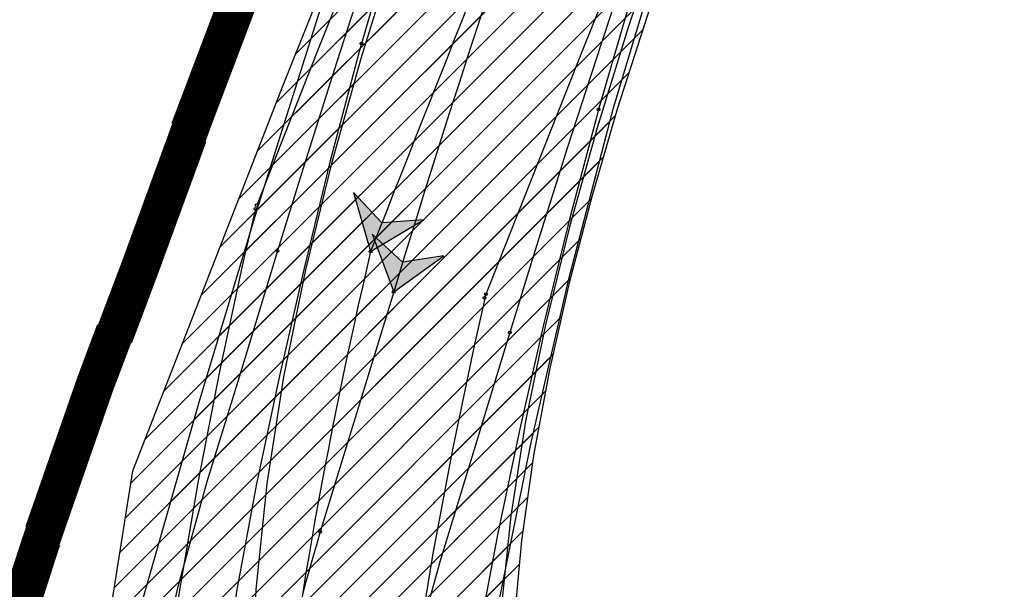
# Model space of a CAD drawing. Header units: metres. Extents: x 147454 to 148962, y 409264 to 410698.
# Tile 23 of 36: x 147485.89 to 147495.08, y 410644.65 to 410649.96. Entities that reach past the tile are written whole.
import ezdxf

# ---------------------------------------------------------------- set-up
doc = ezdxf.new("R2010")
doc.units = ezdxf.units.M
doc.linetypes.add('VH-BUSHALTEBAND', pattern=[4, 2, -2])
doc.linetypes.add('VH-TROTTOIRBAND_180-200', pattern=[20, 10, -2, 2, -2, 2, -2])
doc.layers.get('0').update_dxf_attribs({"color": 151})
doc.layers.get('Defpoints').update_dxf_attribs({"color": 171})
doc.layers.add('B-WE-VH-VERHARDING_TEGEL-A-500', color=252, linetype='Continuous', lineweight=18)
doc.layers.add('T-WE-VH-KANTOPSLUITING_BUSHALTEBAND-G', color=30, linetype='VH-BUSHALTEBAND', lineweight=25)
for name, color, linetype in [('RIJCURVES', 7, 'Continuous'), ('T-WE-VH-KANTOPSLUITING_TROTTOIRBAND_180 200-G', 210, 'VH-TROTTOIRBAND_180-200'), ('T-WE-VH-KANTVERHARDING-G', 210, 'Continuous'), ('T-WE-VH-VERHARDING-O', 252, 'Continuous')]:
    doc.layers.add(name, color=color, linetype=linetype)
doc.layers.add('T-WE-VH-FASE-1B', color=7, linetype='Continuous', true_color=0x007f00)
pattern_1 = [(45, (0, 0), (-0.1368591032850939, 0.1368591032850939), [])]

# ---------------------------------------------------------------- blocks, each defined once
blk = doc.blocks.new('*U10')
at = {"color": 2, "linetype": 'Continuous', "ltscale": 1.524}
blk.add_circle((0, 0), 0.0127, dxfattribs=at)
blk = doc.blocks.new('*U12')
at = {"color": 2, "linetype": 'Continuous', "ltscale": 1.524}
blk.add_circle((0, 0), 0.0127, dxfattribs=at)
blk = doc.blocks.new('*U17')
at = {"color": 2, "linetype": 'Continuous', "ltscale": 1.524}
blk.add_circle((0, 0), 0.0127, dxfattribs=at)
blk = doc.blocks.new('*U19')
at = {"color": 2, "linetype": 'Continuous', "ltscale": 1.524}
blk.add_circle((0, 0), 0.0127, dxfattribs=at)
blk = doc.blocks.new('*U22')
at = {"color": 3, "linetype": 'Continuous', "ltscale": 1.524}
blk.add_circle((0, 0), 0.0127, dxfattribs=at)
blk = doc.blocks.new('*U24')
at = {"color": 3, "linetype": 'Continuous', "ltscale": 1.524}
blk.add_circle((0, 0), 0.0127, dxfattribs=at)
blk = doc.blocks.new('*U29')
at = {"color": 3, "linetype": 'Continuous', "ltscale": 1.524}
blk.add_circle((0, 0), 0.0127, dxfattribs=at)
blk = doc.blocks.new('*U31')
at = {"color": 3, "linetype": 'Continuous', "ltscale": 1.524}
blk.add_circle((0, 0), 0.0127, dxfattribs=at)
blk = doc.blocks.new('*U65')
at = {"color": 4, "linetype": 'Continuous', "ltscale": 1.524, "flags": 128}
for points in [[(147496.5814109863, 410662.241538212), (147495.1608108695, 410658.9359694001), (147493.0984251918, 410654.002131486), (147492.4639210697, 410652.3582245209), (147491.9245652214, 410650.7830285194), (147491.4280813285, 410649.1300281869), (147491.0090924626, 410647.5240356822), (147490.6610398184, 410646.0153483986), (147490.3427276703, 410644.4453430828), (147490.2232472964, 410643.6604558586), (147490.1586707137, 410642.8840169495), (147490.1558628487, 410642.5045203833), (147490.174560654, 410642.1350098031), (147490.2691010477, 410641.4360032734), (147490.4248718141, 410640.8031176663), (147490.6225492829, 410640.2447628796), (147490.8560202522, 410639.7386537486), (147491.1329236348, 410639.2572582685)], [(147486.1666110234, 410638.6118766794), (147486.3110594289, 410640.759822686), (147486.3969363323, 410641.7637152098), (147486.6185131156, 410643.6675017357), (147486.9503429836, 410645.7508079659), (147488.3511950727, 410649.345927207), (147490.3758403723, 410654.4026613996), (147491.7856056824, 410657.7595176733), (147497.1871006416, 410669.9247695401)]]:
    blk.add_lwpolyline(points, dxfattribs=at)
blk = doc.blocks.new('*U73')
at = {"color": 6, "linetype": 'Continuous', "ltscale": 1.524}
blk.add_circle((0, 0), 0.0127, dxfattribs=at)
blk = doc.blocks.new('*U74')
blk.add_hatch(color=4).paths.add_polyline_path([(0, 0), (0.4914128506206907, 0.2961460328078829), (0.1047908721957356, 0.2670508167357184), (-0.1588680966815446, 0.551316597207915)])
at = {"color": 4, "linetype": 'Continuous', "ltscale": 1.524, "flags": 128}
blk.add_lwpolyline([(0, 0), (0.4914128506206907, 0.2961460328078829), (0.1047908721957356, 0.2670508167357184), (-0.1588680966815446, 0.551316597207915)], close=True, dxfattribs=at)
blk = doc.blocks.new('*U75')
at = {"color": 6, "linetype": 'Continuous', "ltscale": 1.524}
blk.add_circle((0, 0), 0.0127, dxfattribs=at)
blk = doc.blocks.new('*U8')
at = {"transparency": 33554585}
h = blk.add_hatch(dxfattribs=at)
h.set_pattern_fill('LINE', color=3, scale=0.06096, angle=45, style=0)
h.set_pattern_definition(pattern_1)
h.paths.add_polyline_path([(147499.4894944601, 410668.8264471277), (147496.5814109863, 410662.241538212), (147495.1608108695, 410658.9359694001), (147493.0984251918, 410654.002131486), (147492.4639210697, 410652.3582245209), (147491.9245652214, 410650.7830285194), (147491.4280813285, 410649.1300281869), (147491.0090924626, 410647.5240356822), (147490.6610398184, 410646.0153483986), (147490.3427276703, 410644.4453430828), (147490.2232472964, 410643.6604558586), (147490.1586707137, 410642.8840169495), (147490.1558628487, 410642.5045203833), (147490.174560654, 410642.1350098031), (147490.2691010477, 410641.4360032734), (147490.4248718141, 410640.8031176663), (147490.6225492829, 410640.2447628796), (147490.8560202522, 410639.7386537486), (147491.1329236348, 410639.2572582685), (147491.4526968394, 410638.8019039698), (147491.8117633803, 410638.3780449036), (147492.2079012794, 410637.9885249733), (147492.6371212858, 410637.6375984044), (147493.0935528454, 410637.3292786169), (147493.5578264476, 410637.0730144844), (147494.0589922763, 410636.8524109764), (147494.5770718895, 410636.6789027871), (147495.1051365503, 410636.5542100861), (147495.6441904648, 410636.4779073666), (147496.1869807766, 410636.4512523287), (147496.7289985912, 410636.4744137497), (147497.2657348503, 410636.547001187), (147497.7927480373, 410636.6682162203), (147498.3056843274, 410636.8369117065), (147498.800275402, 410637.0516324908), (147499.277451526, 410637.3134647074), (147499.7229324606, 410637.6143154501), (147500.1384627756, 410637.9541287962), (147500.5015161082, 410638.3095868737), (147500.8487973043, 410638.7161320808), (147501.1587406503, 410639.1547249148), (147501.4358937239, 410639.6371905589), (147501.8944898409, 410640.6012479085), (147502.1468418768, 410641.2062985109), (147502.3681689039, 410641.7965814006), (147502.5754694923, 410642.4171849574), (147502.7587597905, 410643.042420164), (147502.9213257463, 410643.6843988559), (147503.0617424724, 410644.3433878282), (147503.1787553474, 410645.0195571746), (147503.2721645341, 410645.725099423), (147503.342403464, 410646.5125134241), (147503.378102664, 410647.2638886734), (147503.3866363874, 410648.0672153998), (147503.3578006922, 410648.8815796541), (147502.9262857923, 410652.3067258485), (147502.7372511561, 410654.0890467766), (147502.7187536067, 410654.4966543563), (147502.7194051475, 410654.9685935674), (147502.7422828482, 410655.4431574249), (147502.9047807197, 410656.7536601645), (147502.6264976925, 410661.4421732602), (147502.6374052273, 410661.953971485), (147502.6796415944, 410662.4469759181), (147502.7505763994, 410662.9189136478), (147502.8491190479, 410663.3786763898), (147502.9759419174, 410663.8294806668), (147503.1304932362, 410664.2705162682), (147503.3124199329, 410664.7007392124), (147503.5212416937, 410665.1185849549), (147503.7559130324, 410665.5215713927), (147504.0154715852, 410665.9083285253), (147504.2989944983, 410666.2776525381), (147504.6056486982, 410666.6283903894), (147504.9353649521, 410666.9599552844), (147507.7744675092, 410669.4205150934), (147510.4920164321, 410671.8336222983), (147513.0816973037, 410674.2382104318), (147515.6880007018, 410676.7576512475), (147516.9770344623, 410678.0339235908), (147519.3533441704, 410680.7268292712), (147521.7086286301, 410683.3559188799), (147524.1472912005, 410686.0192231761), (147526.6150106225, 410688.6554780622), (147529.1115535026, 410691.2644377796), (147531.6364773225, 410693.8456691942), (147534.1154873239, 410696.3256499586), (147535.9113760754, 410698.0896138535), (147537.7462760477, 410696.3188394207), (147530.3593827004, 410688.663681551), (147527.8911149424, 410686.0684078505), (147525.451493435, 410683.446165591), (147523.0409223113, 410680.7973984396), (147520.7121399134, 410678.18201775), (147518.376451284, 410675.5010661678), (147516.0626467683, 410672.7860252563), (147512.7171342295, 410668.7516004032), (147511.6810338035, 410667.4569370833), (147510.6492457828, 410666.106732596), (147509.6788460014, 410664.7589275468), (147508.7885911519, 410663.4257960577), (147507.9613837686, 410662.0604908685), (147507.5738725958, 410661.3583196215), (147507.2075674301, 410660.6411591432), (147506.8697637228, 410659.9152574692), (147506.5669232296, 410659.1867294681), (147506.301710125, 410658.4524777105), (147506.0751340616, 410657.6970591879), (147506.0767146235, 410657.5932943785), (147506.7633304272, 410655.8492668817), (147507.0630952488, 410655.0334900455), (147507.3217516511, 410654.2375980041), (147507.533435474, 410653.4969437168), (147507.7217056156, 410652.740068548), (147507.8919462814, 410651.933544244), (147508.0336684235, 410651.1134819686), (147508.1463635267, 410650.2761092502), (147508.2289834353, 410649.4149984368), (147508.2796593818, 410648.5151812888), (147508.3030170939, 410647.3580041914), (147508.6381174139, 410646.4696948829), (147508.7933040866, 410645.9759542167), (147508.9309460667, 410645.4677628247), (147509.1374923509, 410644.4769801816), (147509.2638488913, 410643.5036483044), (147509.3170801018, 410642.4862860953), (147509.3126264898, 410641.9555140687), (147509.2884249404, 410641.4459531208), (147509.2407547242, 410640.9015239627), (147509.1703479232, 410640.3600147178), (147509.0769384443, 410639.8205885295), (147508.8467648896, 410638.8409492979), (147508.5884641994, 410638.0143821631), (147508.2745642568, 410637.2033805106), (147507.9341227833, 410636.4683426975), (147507.5145118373, 410635.6974278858), (147506.9903133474, 410634.8785628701), (147506.6501132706, 410634.4109646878), (147506.2785659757, 410633.9457639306), (147505.8861093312, 410633.4980915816), (147505.4737852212, 410633.0686874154), (147505.0535090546, 410632.6691632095), (147504.6386490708, 410632.3074930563), (147504.1727289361, 410631.9360787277), (147503.690401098, 410631.5863790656), (147503.1926082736, 410631.2592514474), (147502.6806661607, 410630.9551266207), (147502.2244861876, 410630.7100019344), (147501.6900309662, 410630.4517416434), (147501.1443968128, 410630.2178750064), (147500.588582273, 410630.0092082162), (147500.0238029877, 410629.8260498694), (147499.4512455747, 410629.6687432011), (147498.8720484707, 410629.5378618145), (147498.2875049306, 410629.4333015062), (147497.69875622, 410629.355769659), (147497.1070985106, 410629.3050021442), (147496.5137456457, 410629.2813314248), (147495.9199495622, 410629.2847967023), (147495.3269476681, 410629.3151878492), (147494.7360131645, 410629.3728608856), (147494.1483453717, 410629.4572192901), (147493.5652255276, 410629.5684433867), (147492.987850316, 410629.7061029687), (147492.3750494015, 410629.8832359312), (147491.8113987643, 410630.0755527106), (147491.257436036, 410630.2935028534), (147490.7142113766, 410630.5363047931), (147490.1830362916, 410630.8037888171), (147489.6997246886, 410631.0743544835), (147489.1942387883, 410631.3877932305), (147488.7038279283, 410631.7236972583), (147488.2296411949, 410632.0815232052), (147487.7726727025, 410632.4604763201), (147487.3795360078, 410632.8162822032), (147486.9737683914, 410633.2480528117), (147486.6243503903, 410633.7293285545), (147486.3394538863, 410634.2569672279), (147486.2240465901, 410634.5371624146), (147486.1281916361, 410634.8275941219), (147486.05332404, 410635.1278748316), (147486.0010825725, 410635.4400960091), (147485.974152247, 410635.7665271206), (147485.9762217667, 410636.1063759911), (147486.1666110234, 410638.6118766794), (147486.3110594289, 410640.759822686), (147486.3969363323, 410641.7637152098), (147486.6185131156, 410643.6675017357), (147486.9503429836, 410645.7508079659), (147488.3511950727, 410649.345927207), (147490.3758403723, 410654.4026613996), (147491.7856056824, 410657.7595176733), (147497.1871006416, 410669.9247695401), (147499.4894944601, 410668.8264471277), (147499.4894944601, 410668.8264471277)], flags=16)
h.paths.add_polyline_path([(147536.8288260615, 410697.2042266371), (147536.6958754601, 410697.3295807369), (147536.6830159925, 410697.3410277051), (147536.5946797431, 410697.4165772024), (147536.5025106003, 410697.4873999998), (147536.4067611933, 410697.5533019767), (147536.3834593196, 410697.5682508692), (147536.3359437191, 410697.5942426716), (147536.287024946, 410697.6174861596), (147536.2368618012, 410697.6379058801), (147536.1856171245, 410697.6554355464), (147536.133457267, 410697.6700182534), (147536.0805515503, 410697.6816066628), (147536.0228772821, 410697.6941858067), (147535.9643491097, 410697.701867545), (147535.9053821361, 410697.7045973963), (147535.8463945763, 410697.7023559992), (147535.7878047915, 410697.6951592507), (147535.7300283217, 410697.6830581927), (147535.6734749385, 410697.6661386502), (147535.626505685, 410697.6446103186), (147535.5817421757, 410697.6188070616), (147535.5395724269, 410697.5889525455), (147535.5003619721, 410697.5553055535), (147535.4922047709, 410697.5474835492), (147535.4841883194, 410697.5395173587), (147534.5573261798, 410696.5791300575), (147534.4318784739, 410696.5577334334), (147533.6113104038, 410695.7074561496), (147533.5943836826, 410695.5812949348), (147529.4633785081, 410691.3006949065), (147529.3755348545, 410691.3182858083), (147528.5549713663, 410690.468000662), (147528.5756775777, 410690.3808474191), (147526.9416844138, 410688.6877009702), (147526.9018123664, 410688.6460064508), (147526.8672000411, 410688.5998523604), (147526.8383419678, 410688.5498981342), (147526.8156504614, 410688.4968575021), (147526.7994497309, 410688.4414882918), (147526.7899712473, 410688.384581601), (147526.7873504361, 410688.3269504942), (147526.7916247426, 410688.2694183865), (147526.802733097, 410688.2128072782), (147526.8205167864, 410688.1579260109), (147526.8447217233, 410688.1055587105), (147526.8750020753, 410688.0564535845), (147526.9109252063, 410688.0113122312), (147527.4526554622, 410687.4885142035), (147527.9943857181, 410686.9657161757), (147528.040775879, 410686.9314208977), (147528.09092666, 410686.9029057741), (147528.1441215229, 410686.8805782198), (147528.1996004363, 410686.864757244), (147528.2565707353, 410686.8556688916), (147528.3142184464, 410686.853443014), (147528.3717199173, 410686.8581114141), (147528.4282535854, 410686.869607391), (147528.4830117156, 410686.8877666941), (147528.5352119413, 410686.9123298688), (147528.5841084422, 410686.9429459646), (147528.6290026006, 410686.9791775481), (147528.6692529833, 410687.0205069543), (147530.3032272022, 410688.7136716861), (147530.3910616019, 410688.696077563), (147531.2116314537, 410689.5463565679), (147531.1909281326, 410689.6335191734), (147535.3219309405, 410693.9141214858), (147535.4474104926, 410693.9355235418), (147536.267972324, 410694.7858068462), (147536.2848947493, 410694.9119360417), (147537.2117173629, 410695.8723614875), (147537.2193934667, 410695.8806561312), (147537.2269204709, 410695.8890863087), (147537.2591519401, 410695.9294683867), (147537.2874881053, 410695.9726730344), (147537.3116833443, 410696.0183257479), (147537.3315279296, 410696.0660308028), (147537.3464258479, 410696.1231500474), (147537.3564648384, 410696.1813202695), (147537.3615737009, 410696.2401289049), (147537.3617162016, 410696.2991588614), (147537.3568913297, 410696.3579914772), (147537.3471333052, 410696.4162094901), (147537.3325113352, 410696.4733999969), (147537.3190490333, 410696.5258601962), (147537.3026208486, 410696.5774685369), (147537.2832801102, 410696.6280574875), (147537.2610896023, 410696.6774628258), (147537.23612136, 410696.7255241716), (147537.2084564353, 410696.7720855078), (147537.1326155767, 410696.8760979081), (147537.051435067, 410696.9759985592), (147536.9651374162, 410697.0715136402), (147536.8739591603, 410697.1623813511), (147536.8322210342, 410697.200950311), (147536.8305470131, 410697.2026127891)], is_closed=False, flags=8)
h.paths.add_polyline_path([(147492.8740041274, 410657.0689217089), (147493.0418601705, 410656.9967146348), (147493.0578635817, 410656.9903672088), (147493.1667399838, 410656.9496615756), (147493.2775975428, 410656.9147098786), (147493.3901324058, 410656.8856079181), (147493.4171460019, 410656.8795488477), (147493.4706913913, 410656.8714126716), (147493.5246132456, 410656.8663392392), (147493.5787365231, 410656.8643450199), (147493.6328855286, 410656.8654364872), (147493.6868844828, 410656.8696100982), (147493.740558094, 410656.8768523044), (147493.7990510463, 410656.8847977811), (147493.8566680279, 410656.8976367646), (147493.9130003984, 410656.9152781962), (147493.9676486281, 410656.9375969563), (147494.0202251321, 410656.9644347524), (147494.0703570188, 410656.995601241), (147494.1176887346, 410657.0308753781), (147494.1544372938, 410657.0671951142), (147494.1876487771, 410657.1067751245), (147494.2170353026, 410657.1492723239), (147494.2423421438, 410657.1943183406), (147494.2473251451, 410657.2044619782), (147494.2521265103, 410657.2146928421), (147494.7937811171, 410658.4345401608), (147494.904301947, 410658.4976281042), (147495.3838288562, 410659.5776083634), (147495.3564995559, 410659.7019316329), (147497.7705832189, 410665.1389290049), (147497.8591363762, 410665.1525041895), (147498.3386562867, 410666.232490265), (147498.2893391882, 410666.3072716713), (147499.2442210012, 410668.4578249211), (147499.2673917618, 410668.5106579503), (147499.2840930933, 410668.5658782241), (147499.2940863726, 410668.6226967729), (147499.2972288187, 410668.6803017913), (147499.2934755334, 410668.7378702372), (147499.2828801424, 410668.794579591), (147499.2655940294, 410668.8496196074), (147499.2418641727, 410668.9022038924), (147499.2120296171, 410668.9515811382), (147499.1765166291, 410668.9970458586), (147499.1358326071, 410669.0379484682), (147499.0905588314, 410669.0737045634), (147499.0413421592, 410669.1038032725), (147498.3532644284, 410669.4093167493), (147497.6651866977, 410669.7148302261), (147497.6098532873, 410669.7311528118), (147497.5529676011, 410669.7407565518), (147497.4953424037, 410669.7435042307), (147497.4378010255, 410669.7393565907), (147497.3811655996, 410669.7283728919), (147497.3262453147, 410669.7107100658), (147497.2738248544, 410669.6866204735), (147497.2246531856, 410669.6564482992), (147497.1794328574, 410669.6206246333), (147497.1388099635, 410669.5796613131), (147497.1033649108, 410669.5341436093), (147497.073604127, 410669.4847218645), (147497.0499528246, 410669.4321022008), (147496.0950950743, 410667.2815382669), (147496.0065495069, 410667.2679692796), (147495.5270215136, 410666.1879867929), (147495.5763391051, 410666.1131956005), (147493.1622584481, 410660.6761968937), (147493.0517095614, 410660.6130929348), (147492.5721905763, 410659.5331091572), (147492.5995129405, 410659.4088174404), (147492.0579085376, 410658.1889478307), (147492.0535394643, 410658.1785250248), (147492.0493569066, 410658.1680259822), (147492.0329144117, 410658.119044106), (147492.021098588, 410658.0687453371), (147492.014011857, 410658.0175656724), (147492.0117156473, 410657.9659487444), (147492.017292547, 410657.9071826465), (147492.0277943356, 410657.8490941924), (147492.0431465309, 410657.7920953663), (147492.0632402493, 410657.7365904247), (147492.087932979, 410657.6829730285), (147492.1170495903, 410657.6316234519), (147492.1503835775, 410657.5829058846), (147492.1810071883, 410657.5382348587), (147492.2141252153, 410657.4953804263), (147492.2496301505, 410657.4544817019), (147492.2874067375, 410657.4156714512), (147492.3273323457, 410657.3790756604), (147492.369277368, 410657.3448131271), (147492.4761681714, 410657.2730860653), (147492.586666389, 410657.2070515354), (147492.7004691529, 410657.1468905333), (147492.8172645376, 410657.0927679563), (147492.8696920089, 410657.0708363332), (147492.8718343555, 410657.0698481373)], is_closed=False, flags=8)
at = {"color": 2, "linetype": 'Continuous', "ltscale": 1.524, "flags": 128}
for points in [[(147492.9290313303, 410660.0205531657), (147492.5265673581, 410659.0806449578), (147492.1308006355, 410658.1414836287), (147491.7371560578, 410657.2014291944), (147491.3456357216, 410656.260486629), (147490.9562417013, 410655.3186608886), (147490.5689760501, 410654.3759569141), (147490.1838408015, 410653.4323796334), (147489.8008379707, 410652.4879339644), (147489.4199695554, 410651.542624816), (147489.0412375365, 410650.5964570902), (147488.6646438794, 410649.6494356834), (147488.2901905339, 410648.7015654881), (147488.1037670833, 410648.2273136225)], [(147495.0265668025, 410659.0892261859), (147494.6290071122, 410658.1605724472), (147494.2353042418, 410657.2261418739), (147493.8437140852, 410656.2908256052), (147493.4542385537, 410655.3546282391), (147493.0668795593, 410654.4175544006), (147492.6816390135, 410653.4796087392), (147492.2985188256, 410652.5407959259), (147491.9175209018, 410651.6011206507), (147491.5386471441, 410650.6605876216), (147491.1618994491, 410649.7192015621), (147490.7872797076, 410648.7769672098), (147490.4147898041, 410647.8338893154), (147490.2293441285, 410647.3620355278)], [(147488.0931415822, 410648.1934923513), (147487.975310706, 410647.6887390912), (147487.756273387, 410646.6754990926), (147487.5594899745, 410645.65768834), (147487.3850564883, 410644.6357972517), (147487.2330579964, 410643.6103180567), (147487.1155027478, 410642.684727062)], [(147490.2403209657, 410647.3973555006), (147490.1310389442, 410646.9160630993), (147489.9283380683, 410645.9500406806), (147489.7468667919, 410644.9798205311), (147489.5867108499, 410644.0058674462), (147489.4479459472, 410643.0286481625), (147489.3414013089, 410642.1467453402)]]:
    blk.add_lwpolyline(points, dxfattribs=at)
at = {"color": 3, "linetype": 'Continuous', "ltscale": 1.524, "flags": 128}
for points in [[(147490.8744977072, 410654.9639123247), (147490.682792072, 410654.4890577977), (147490.3149535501, 410653.5332259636), (147489.96803707, 410652.5696037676), (147489.6422224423, 410651.5986440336), (147489.337677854, 410650.6208046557), (147489.0819033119, 410649.735249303)], [(147492.9969805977, 410654.0909338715), (147492.8146538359, 410653.6392399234), (147492.464825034, 410652.7300587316), (147492.1349101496, 410651.8135045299), (147491.8250770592, 410650.8900039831), (147491.5354830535, 410649.9599890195), (147491.2922743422, 410649.1177665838)], [(147489.0819033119, 410649.735249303), (147489.0543856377, 410649.6359222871), (147488.7905072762, 410648.6396720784), (147488.5454282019, 410647.6390004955), (147488.31685416, 410646.6350579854), (147488.1030604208, 410645.6288279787), (147487.9159386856, 410644.6258017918), (147487.7854225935, 410643.6576715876), (147487.7325342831, 410642.7646113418), (147487.7616308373, 410641.9180349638), (147487.8711586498, 410641.0805696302), (147488.0600291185, 410640.2596738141), (147488.3264340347, 410639.4627280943), (147488.6678503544, 410638.6969588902)], [(147491.2922743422, 410649.1177665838), (147491.2660949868, 410649.02325047), (147491.0141353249, 410648.0717783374), (147490.7787034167, 410647.1103164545), (147490.5579701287, 410646.1406652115), (147490.3513779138, 410645.1682919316), (147490.1795042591, 410644.2472573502), (147490.0681913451, 410643.4210456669), (147490.0271842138, 410642.7245277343), (147490.0496547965, 410642.0968403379), (147490.131554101, 410641.4776054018), (147490.2717935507, 410640.8721467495), (147490.4687978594, 410640.285711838), (147490.7205073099, 410639.7234209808), (147491.0243858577, 410639.1902167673)]]:
    blk.add_lwpolyline(points, dxfattribs=at)
at = {"color": 6, "linetype": 'Continuous', "ltscale": 1.524}
for centre, radius, start, end in [((147908.0356310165, 410483.4302339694), 449.963300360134, 157.008666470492, 158.574933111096), ((147534.0930714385, 410637.1880876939), 46.16158162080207, 166.7164273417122, 173.4984590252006)]:
    blk.add_arc(centre, radius, start, end, dxfattribs=at)
for name, p in [('*U65', (0, 0)), ('*U24', (147489.0819033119, 410649.735249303)), ('*U31', (147489.0819033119, 410649.735249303)), ('*U22', (147491.2922743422, 410649.1177665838)), ('*U29', (147491.2922743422, 410649.1177665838)), ('*U74', (147489.1665525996, 410647.7946669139)), ('*U19', (147488.0931415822, 410648.1934923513)), ('*U12', (147488.1037670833, 410648.2273136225)), ('*U10', (147490.2293441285, 410647.3620355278)), ('*U17', (147490.2403209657, 410647.3973555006))]:
    blk.add_blockref(name, p)
for name, rotation in [('*U73', 248.574933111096), ('*U75', 256.7164273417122)]:
    blk.add_blockref(name, (147489.1665525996, 410647.7946669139), dxfattribs=dict(rotation=rotation))
blk = doc.blocks.new('*U103')
at = {"color": 2, "linetype": 'Continuous', "ltscale": 1.524}
blk.add_circle((0, 0), 0.0127, dxfattribs=at)
blk = doc.blocks.new('*U105')
at = {"color": 2, "linetype": 'Continuous', "ltscale": 1.524}
blk.add_circle((0, 0), 0.0127, dxfattribs=at)
blk = doc.blocks.new('*U110')
at = {"color": 2, "linetype": 'Continuous', "ltscale": 1.524}
blk.add_circle((0, 0), 0.0127, dxfattribs=at)
blk = doc.blocks.new('*U112')
at = {"color": 2, "linetype": 'Continuous', "ltscale": 1.524}
blk.add_circle((0, 0), 0.0127, dxfattribs=at)
blk = doc.blocks.new('*U142')
at = {"color": 4, "linetype": 'Continuous', "ltscale": 1.524, "flags": 128}
for points in [[(147495.7501349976, 410660.6299698), (147495.0622617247, 410658.9817068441), (147494.3999348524, 410657.3350759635), (147493.7566586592, 410655.6741652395), (147493.1380988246, 410654.0137346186), (147491.998330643, 410650.7805861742), (147491.4642703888, 410649.1232004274), (147491.2308265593, 410648.3174182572), (147491.0179468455, 410647.5010050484), (147490.8348343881, 410646.6913111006), (147490.6857375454, 410645.8913682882), (147490.5737810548, 410645.1003665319), (147490.50250771, 410644.32222159), (147490.4746967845, 410643.5600065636), (147490.4926502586, 410642.8173534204), (147490.5579893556, 410642.0983627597), (147490.6715835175, 410641.40729597), (147490.833721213, 410640.7494101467), (147491.0449957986, 410640.1265622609), (147491.306281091, 410639.5418323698), (147491.6172316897, 410639.0020369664)], [(147486.1177287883, 410638.8038401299), (147486.0961886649, 410639.3528724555), (147486.1002908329, 410639.899655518), (147486.1291776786, 410640.4429308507), (147486.1818918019, 410640.981363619), (147486.2573925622, 410641.5138299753), (147486.3546607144, 410642.0394110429), (147486.472399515, 410642.5568052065), (147487.5746568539, 410646.4125110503), (147488.1239394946, 410648.2366560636), (147488.6833597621, 410650.0079716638), (147489.2669945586, 410651.7740153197), (147489.8441806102, 410653.4474564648), (147490.4695711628, 410655.1873966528), (147491.1160704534, 410656.9066830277), (147491.4624195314, 410657.6986488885), (147493.7499401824, 410662.5840744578)]]:
    blk.add_lwpolyline(points, dxfattribs=at)
blk = doc.blocks.new('*U150')
at = {"color": 6, "linetype": 'Continuous', "ltscale": 1.524}
blk.add_circle((0, 0), 0.0127, dxfattribs=at)
blk = doc.blocks.new('*U151')
blk.add_hatch(color=4).paths.add_polyline_path([(0, 0), (0.4669604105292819, 0.3333722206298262), (0.08376022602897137, 0.2743747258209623), (-0.2011545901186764, 0.5373322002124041)])
at = {"color": 4, "linetype": 'Continuous', "ltscale": 1.524, "flags": 128}
blk.add_lwpolyline([(0, 0), (0.4669604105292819, 0.3333722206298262), (0.08376022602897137, 0.2743747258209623), (-0.2011545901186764, 0.5373322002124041)], close=True, dxfattribs=at)
blk = doc.blocks.new('*U152')
at = {"color": 6, "linetype": 'Continuous', "ltscale": 1.524}
blk.add_circle((0, 0), 0.0127, dxfattribs=at)
blk = doc.blocks.new('*U153')
at = {"color": 6, "linetype": 'Continuous', "ltscale": 1.524}
blk.add_circle((0, 0), 0.0127, dxfattribs=at)
blk = doc.blocks.new('*U154')
at = {"color": 6, "linetype": 'Continuous', "ltscale": 1.524}
blk.add_circle((0, 0), 0.0127, dxfattribs=at)
blk = doc.blocks.new('*U101')
at = {"transparency": 33554585}
h = blk.add_hatch(dxfattribs=at)
h.set_pattern_fill('LINE', color=3, scale=0.06096, angle=45, style=0)
h.set_pattern_definition(pattern_1)
h.paths.add_polyline_path([(147499.4708271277, 410668.7886565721), (147497.1901193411, 410663.9000776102), (147496.4590731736, 410662.2686227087), (147495.7501349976, 410660.6299698), (147495.0622617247, 410658.9817068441), (147494.3999348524, 410657.3350759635), (147493.7566586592, 410655.6741652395), (147493.1380988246, 410654.0137346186), (147491.998330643, 410650.7805861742), (147491.4642703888, 410649.1232004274), (147491.2308265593, 410648.3174182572), (147491.0179468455, 410647.5010050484), (147490.8348343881, 410646.6913111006), (147490.6857375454, 410645.8913682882), (147490.5737810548, 410645.1003665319), (147490.50250771, 410644.32222159), (147490.4746967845, 410643.5600065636), (147490.4926502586, 410642.8173534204), (147490.5579893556, 410642.0983627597), (147490.6715835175, 410641.40729597), (147490.833721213, 410640.7494101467), (147491.0449957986, 410640.1265622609), (147491.306281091, 410639.5418323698), (147491.6172316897, 410639.0020369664), (147491.9722937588, 410638.5123902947), (147492.3633098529, 410638.0750798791), (147492.7854470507, 410637.6881211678), (147493.2270637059, 410637.3557154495), (147493.6855317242, 410637.073525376), (147494.1477623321, 410636.8438836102), (147494.6463696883, 410636.6499868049), (147495.1586095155, 410636.50326033), (147495.6850130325, 410636.4036460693), (147496.2180916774, 410636.3528979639), (147496.7533184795, 410636.3513946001), (147497.2861477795, 410636.3991400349), (147497.8120447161, 410636.4957108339), (147498.3317610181, 410636.6418557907), (147498.8303766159, 410636.8333076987), (147499.3089981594, 410637.0696419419), (147499.7421809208, 410637.3339931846), (147500.1709486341, 410637.6510713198), (147500.5672247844, 410638.0041861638), (147500.9304229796, 410638.3925656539), (147501.2600449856, 410638.8167257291), (147501.556747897, 410639.2729968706), (147501.8257700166, 410639.7595533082), (147502.060010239, 410640.2517593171), (147502.2765314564, 410640.7775983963), (147502.4830931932, 410641.3598980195), (147502.6676070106, 410641.9684915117), (147502.830324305, 410642.5989039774), (147502.9724030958, 410643.2513393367), (147503.0950080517, 410643.9255619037), (147503.2005742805, 410644.6337497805), (147503.2891070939, 410645.378269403), (147503.4118450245, 410646.9378874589), (147503.4691585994, 410648.5082368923), (147503.3292664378, 410653.7409728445), (147503.3432977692, 410655.5162412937), (147503.3835731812, 410656.4526624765), (147503.5011254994, 410657.8674473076), (147503.5067334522, 410660.8593245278), (147503.5361150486, 410661.9098934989), (147503.6410621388, 410662.9616694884), (147503.813430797, 410663.9398351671), (147504.0478630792, 410664.8611441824), (147504.3509287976, 410665.7591947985), (147504.7240263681, 410666.630721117), (147505.1675874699, 410667.4697262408), (147505.4155954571, 410667.8751816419), (147505.6811761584, 410668.2701117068), (147505.9640088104, 410668.6538617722), (147506.2639638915, 410669.0256362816), (147506.5809305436, 410669.3846800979), (147506.9147807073, 410669.7299832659), (147507.2652505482, 410670.060831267), (147507.6202903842, 410670.3667574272), (147510.5289519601, 410672.6199410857), (147511.9655884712, 410673.7602509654), (147514.6826962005, 410675.9929487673), (147517.4288435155, 410678.3471671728), (147518.0908675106, 410678.9665891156), (147518.7179596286, 410679.616730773), (147523.5239581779, 410684.8800370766), (147528.4178941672, 410690.1702107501), (147533.2798153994, 410695.3577555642), (147535.8721986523, 410698.0965246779), (147537.7370846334, 410696.3573581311), (147528.0258517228, 410685.9323730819), (147523.1596433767, 410680.6396027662), (147518.4043337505, 410675.3994846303), (147513.6906245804, 410670.1372042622), (147512.5553021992, 410668.843340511), (147511.5170483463, 410667.603708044), (147510.5020680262, 410666.3119242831), (147509.5471251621, 410664.9913172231), (147509.0954511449, 410664.3161328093), (147508.6645293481, 410663.6300466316), (147508.2573464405, 410662.9323452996), (147507.8772452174, 410662.2216576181), (147507.5257405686, 410661.4907939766), (147507.2170140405, 410660.758779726), (147506.947671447, 410660.0021881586), (147506.7205382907, 410659.2167041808), (147506.5337731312, 410658.4073320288), (147506.3842009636, 410657.5787522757), (147506.5358701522, 410656.6950239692), (147507.2735984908, 410653.3115747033), (147509.0037262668, 410646.1343518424), (147509.2233203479, 410645.17188438), (147509.4075819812, 410644.2280173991), (147509.5224100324, 410643.2799460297), (147509.5675651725, 410642.3341741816), (147509.5442969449, 410641.3965454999), (147509.4524958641, 410640.4537303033), (147509.2904581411, 410639.509709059), (147509.0644872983, 410638.5877184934), (147508.7684128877, 410637.6734122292), (147508.4445796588, 410636.869731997), (147507.9987647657, 410635.9589105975), (147507.7417503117, 410635.503842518), (147507.4614542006, 410635.051286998), (147507.1721788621, 410634.6236507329), (147506.843063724, 410634.177900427), (147506.4868207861, 410633.7363269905), (147506.1036900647, 410633.3017053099), (147505.6940342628, 410632.877358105), (147505.2290378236, 410632.4388216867), (147504.777088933, 410632.0511262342), (147504.307672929, 410631.6846011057), (147503.8220332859, 410631.3396796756), (147503.3210321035, 410631.0172997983), (147502.8565818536, 410630.7461378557), (147502.329510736, 410630.4685634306), (147501.7903719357, 410630.2151087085), (147501.2400853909, 410629.9867735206), (147500.6799777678, 410629.7836168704), (147500.1839002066, 410629.6273954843), (147499.6094509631, 410629.4731733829), (147499.0284919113, 410629.3452723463), (147498.4422420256, 410629.2438991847), (147497.8518888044, 410629.1695204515), (147497.2587070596, 410629.1219010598), (147496.6638999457, 410629.1016858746), (147496.0687308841, 410629.1084125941), (147495.4744430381, 410629.1424052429), (147494.8822764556, 410629.2034541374), (147494.2934593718, 410629.2913984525), (147493.7096921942, 410629.4081953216), (147493.0910670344, 410629.5755352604), (147492.5266660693, 410629.7688669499), (147491.9737733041, 410629.9986633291), (147491.4327433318, 410630.2648329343), (147490.9078315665, 410630.5656302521), (147490.4282306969, 410630.8808734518), (147489.9526159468, 410631.2366794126), (147489.4919841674, 410631.6275039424), (147489.0541503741, 410632.0480060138), (147488.6423990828, 410632.4950988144), (147488.2725183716, 410632.948308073), (147487.9386189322, 410633.4088793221), (147487.6142142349, 410633.9153232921), (147487.3228586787, 410634.4344378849), (147487.0642353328, 410634.9639248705), (147486.8379366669, 410635.5014853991), (147486.6433911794, 410636.0449762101), (147486.4798555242, 410636.5925361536), (147486.3461635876, 410637.1441645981), (147486.2417765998, 410637.6978812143), (147486.1659243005, 410638.2516881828), (147486.1177287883, 410638.8038401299), (147486.0961886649, 410639.3528724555), (147486.1002908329, 410639.899655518), (147486.1291776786, 410640.4429308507), (147486.1818918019, 410640.981363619), (147486.2573925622, 410641.5138299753), (147486.3546607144, 410642.0394110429), (147486.472399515, 410642.5568052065), (147487.5746568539, 410646.4125110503), (147488.1239394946, 410648.2366560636), (147488.6833597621, 410650.0079716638), (147489.2669945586, 410651.7740153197), (147489.8441806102, 410653.4474564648), (147490.4695711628, 410655.1873966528), (147491.1160704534, 410656.9066830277), (147491.4624195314, 410657.6986488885), (147493.7499401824, 410662.5840744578), (147495.2514295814, 410665.8881964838), (147496.0247399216, 410667.525143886), (147497.1871006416, 410669.9247695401), (147499.4708271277, 410668.7886565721), (147499.4708271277, 410668.7886565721)], flags=16)
h.paths.add_polyline_path([(147536.8046416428, 410697.2269414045), (147536.6695687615, 410697.3500057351), (147536.6565155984, 410697.3612313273), (147536.5669014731, 410697.4352605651), (147536.4735357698, 410697.5044983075), (147536.3766743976, 410697.5687547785), (147536.3531205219, 410697.5833033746), (147536.3051677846, 410697.6084795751), (147536.2558590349, 410697.630883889), (147536.2053543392, 410697.6504435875), (147536.1538176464, 410697.6670951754), (147536.1014162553, 410697.6807845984), (147536.0483202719, 410697.6914674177), (147535.9904395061, 410697.7030593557), (147535.9317886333, 410697.709740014), (147535.8727836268, 410697.711462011), (147535.8138429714, 410697.7082131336), (147535.7553846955, 410697.7000164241), (147535.6978234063, 410697.6869300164), (147535.6415673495, 410697.6690467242), (147535.5949727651, 410697.6467190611), (147535.5506566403, 410697.620154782), (147535.5090031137, 410697.5895841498), (147535.4703732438, 410697.555272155), (147535.4623508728, 410697.5473119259), (147535.4544716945, 410697.5392099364), (147534.5441531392, 410696.5631272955), (147534.4190893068, 410696.5395905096), (147533.6131680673, 410695.6754178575), (147533.5983992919, 410695.5489858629), (147529.541131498, 410691.1984320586), (147529.453000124, 410691.2145195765), (147528.6470836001, 410690.3503391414), (147528.6692758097, 410690.2635523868), (147527.0644486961, 410688.5427361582), (147527.0252948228, 410688.5003665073), (147526.9914760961, 410688.4536277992), (147526.9634757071, 410688.4031878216), (147526.9416937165, 410688.3497672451), (147526.9264413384, 410688.2941293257), (147526.917936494, 410688.2370690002), (147526.9163006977, 410688.1794015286), (147526.9215573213, 410688.1219508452), (147526.9336312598, 410688.0655377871), (147526.9523500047, 410688.0109683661), (147526.9774461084, 410687.9590222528), (147527.0085610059, 410687.9104416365), (147527.0452501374, 410687.8659206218), (147527.5958333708, 410687.3524544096), (147528.1464166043, 410686.8389881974), (147528.1933859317, 410686.8054905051), (147528.244016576, 410686.7778363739), (147528.2975851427, 410686.7564209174), (147528.3533262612, 410686.7415501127), (147528.41044352, 410686.7334364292), (147528.468120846, 410686.7321957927), (147528.5255341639, 410686.7378459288), (147528.5818631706, 410686.7503061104), (147528.6363030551, 410686.7693983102), (147528.6880759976, 410686.794849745), (147528.7364422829, 410686.8262967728), (147528.7807108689, 410686.8632900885), (147528.8202492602, 410686.9053011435), (147530.4250571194, 410688.6261353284), (147530.5131792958, 410688.6100444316), (147531.3191022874, 410689.4742188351), (147531.2969128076, 410689.5610150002), (147535.3541781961, 410693.9115710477), (147535.4792737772, 410693.9351138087), (147536.2851886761, 410694.7992923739), (147536.2999537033, 410694.9256922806), (147537.2102320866, 410695.9018123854), (147537.2177653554, 410695.9102369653), (147537.2251472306, 410695.9187945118), (147537.2566840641, 410695.959721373), (147537.2842779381, 410696.0034038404), (147537.3076896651, 410696.049463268), (147537.326716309, 410696.0975004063), (147537.3406361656, 410696.154865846), (147537.3496798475, 410696.2131990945), (147537.3537832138, 410696.2720864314), (147537.3529171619, 410696.3311102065), (147537.3470878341, 410696.3898518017), (147537.336336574, 410696.4478946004), (147537.3207396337, 410696.5048269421), (147537.3063830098, 410696.5570494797), (147537.2890754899, 410696.6083696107), (147537.268873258, 410696.6586207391), (147537.2458418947, 410696.7076397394), (147537.2200561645, 410696.7552674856), (147537.1915997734, 410696.8013493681), (147537.113992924, 410696.9040508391), (147537.0311174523, 410697.0025499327), (147536.9432005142, 410697.0965766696), (147536.8504830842, 410697.1858733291), (147536.8080920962, 410697.22372356), (147536.8063899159, 410697.2253571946)], is_closed=False, flags=8)
h.paths.add_polyline_path([(147492.6171087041, 410657.1579845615), (147492.7834832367, 410657.0824264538), (147492.7993561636, 410657.075759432), (147492.9073945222, 410657.0328789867), (147493.017529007, 410656.9957115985), (147493.1294577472, 410656.9643591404), (147493.1563444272, 410656.9577596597), (147493.2097159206, 410656.9485515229), (147493.2635252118, 410656.9423979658), (147493.3175976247, 410656.9393189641), (147493.3717576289, 410656.9393245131), (147493.4258294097, 410656.9424145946), (147493.4796374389, 410656.9485791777), (147493.5382779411, 410656.9553502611), (147493.5961407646, 410656.967031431), (147493.6528155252, 410656.9835398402), (147493.7079002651, 410657.0047584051), (147493.7610043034, 410657.0305366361), (147493.8117510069, 410657.0606917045), (147493.8597804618, 410657.0950097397), (147493.897249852, 410657.1305853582), (147493.9312482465, 410657.1694915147), (147493.9614809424, 410657.211390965), (147493.9876858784, 410657.2559205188), (147493.99287126, 410657.265962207), (147493.997876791, 410657.2760947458), (147494.5638807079, 410658.4848365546), (147494.6756442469, 410658.5456958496), (147495.1767285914, 410659.6158443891), (147495.1518974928, 410659.7406906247), (147497.6745088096, 410665.1281921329), (147497.7633163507, 410665.1399890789), (147498.2643938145, 410666.210143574), (147498.216586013, 410666.2858987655), (147499.2143949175, 410668.4168741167), (147499.2386203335, 410668.4692319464), (147499.2564254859, 410668.5241062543), (147499.2675559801, 410668.5807130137), (147499.2718527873, 410668.6382434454), (147499.269254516, 410668.6958755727), (147499.2597982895, 410668.7527859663), (147499.2436192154, 410668.8081615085), (147499.2209484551, 410668.8612110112), (147499.1921099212, 410668.9111765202), (147499.1575156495, 410668.9573441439), (147499.117659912, 410668.9990542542), (147499.0731121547, 410669.0357109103), (147499.0245088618, 410669.0667903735), (147498.3426950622, 410669.3860385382), (147497.6608812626, 410669.7052867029), (147497.6058862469, 410669.7227154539), (147497.5492045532, 410669.7334578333), (147497.4916460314, 410669.7373603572), (147497.4340330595, 410669.7343672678), (147497.3771887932, 410669.7245213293), (147497.3219254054, 410669.7079632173), (147497.2690324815, 410669.6849295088), (147497.219265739, 410669.6557493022), (147497.1733362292, 410669.620839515), (147497.1319001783, 410669.5806989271), (147497.0955496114, 410669.5359010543), (147497.0648038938, 410669.4870859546), (147497.0401023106, 410669.4349510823), (147496.0423172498, 410667.3039645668), (147495.9535174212, 410667.2921736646), (147495.4524319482, 410666.2220229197), (147495.5002400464, 410666.1462579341), (147492.9776317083, 410660.7587550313), (147492.865839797, 410660.6978802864), (147492.3647633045, 410659.6277280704), (147492.389588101, 410659.5029135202), (147491.823633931, 410658.2941484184), (147491.8190567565, 410658.2838153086), (147491.8146645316, 410658.2734022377), (147491.7972432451, 410658.2247598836), (147491.7844212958, 410658.1747081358), (147491.7763098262, 410658.12368085), (147491.7729791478, 410658.0721203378), (147491.7773766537, 410658.0132542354), (147491.7867116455, 410657.9549668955), (147491.800917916, 410657.8976717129), (147491.8198947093, 410657.8417750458), (147491.843507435, 410657.7876733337), (147491.8715886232, 410657.7357502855), (147491.9039391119, 410657.6863741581), (147491.933660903, 410657.6410981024), (147491.965913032, 410657.5975882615), (147492.0005908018, 410657.5559858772), (147492.037581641, 410657.5164259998), (147492.0767654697, 410657.4790370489), (147492.118015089, 410657.4439403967), (147492.2234462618, 410657.3700845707), (147492.3325982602, 410657.3018478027), (147492.445171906, 410657.2394171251), (147492.5608586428, 410657.182963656), (147492.612835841, 410657.1599852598), (147492.6149579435, 410657.1589543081)], is_closed=False, flags=8)
at = {"color": 6, "linetype": 'Continuous', "ltscale": 1.524}
blk.add_line((147489.3811926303, 410647.4196762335), (147488.6967752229, 410645.1801038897), dxfattribs=at)
at = {"color": 2, "linetype": 'Continuous', "ltscale": 1.524, "flags": 128}
for points in [[(147492.7313056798, 410660.1079193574), (147492.3154917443, 410659.1643859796), (147491.9363452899, 410658.2137646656), (147491.5651610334, 410657.261910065), (147491.2009336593, 410656.3073670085), (147490.8436828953, 410655.3501868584), (147490.4934280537, 410654.3904210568), (147490.1501880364, 410653.4281211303), (147489.8139813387, 410652.4633386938), (147489.484826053, 410651.496125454), (147489.1627398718, 410650.5265332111), (147488.8477400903, 410649.5546138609), (147488.5398436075, 410648.5804193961), (147488.2986519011, 410647.7994607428)], [(147494.8097461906, 410659.1347235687), (147494.4063148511, 410658.2191152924), (147494.0351092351, 410657.2865632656), (147493.6706098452, 410656.3499922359), (147493.3129596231, 410655.4107891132), (147492.9621773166, 410654.46900347), (147492.6182813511, 410653.5246850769), (147492.2812898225, 410652.5778838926), (147491.951220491, 410651.6286500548), (147491.6280907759, 410650.6770338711), (147491.3119177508, 410649.7230858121), (147491.0027181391, 410648.7668565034), (147490.7005083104, 410647.8083967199), (147490.4637838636, 410647.040057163)], [(147488.2986739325, 410647.7995327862), (147488.2387202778, 410647.6035775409), (147487.9391486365, 410646.6242736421), (147487.6398665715, 410645.645683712), (147487.3619056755, 410644.6459642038), (147487.1440000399, 410643.6230170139), (147486.9945418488, 410642.5802544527), (147486.9217330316, 410641.5220384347), (147486.9335652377, 410640.4543616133), (147487.0375442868, 410639.3849613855), (147487.2403644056, 410638.3233879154)], [(147490.4637615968, 410647.0399841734), (147490.404683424, 410646.8464396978), (147490.1090979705, 410645.8782516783), (147489.8132257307, 410644.9093588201), (147489.5477164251, 410643.9513349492), (147489.345350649, 410642.9872998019), (147489.2127717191, 410642.0191814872), (147489.1565821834, 410641.0513102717), (147489.1828762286, 410640.0895206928), (147489.2969937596, 410639.1412033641)]]:
    blk.add_lwpolyline(points, dxfattribs=at)
at = {"color": 3, "linetype": 'Continuous', "ltscale": 1.524, "flags": 128}
for points in [[(147490.7927658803, 410654.6531136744), (147490.7228559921, 410654.4603891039), (147490.3773838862, 410653.4957736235), (147490.0380692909, 410652.5297195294), (147489.7051291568, 410651.5614631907), (147489.3830212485, 410650.5860096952), (147489.0793911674, 410649.6036367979), (147488.8018701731, 410648.6152593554), (147488.5579054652, 410647.6223792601), (147488.3546453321, 410646.6272270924), (147488.1988028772, 410645.6328773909), (147488.096497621, 410644.6433303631), (147488.0530767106, 410643.663552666), (147488.0729201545, 410642.6994701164), (147488.1592373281, 410641.7579059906), (147488.3138647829, 410640.8464600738), (147488.5370779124, 410639.9733259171), (147488.8274310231, 410639.1470468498)], [(147492.9493643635, 410653.8681882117), (147492.8805801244, 410653.6785633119), (147492.5402332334, 410652.7282401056), (147492.205302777, 410651.7746539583), (147491.8786488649, 410650.824688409), (147491.5676225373, 410649.8827727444), (147491.2791263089, 410648.9492742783), (147491.0197240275, 410648.0252175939), (147490.7954826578, 410647.1122093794), (147490.6118676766, 410646.2125316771), (147490.4736227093, 410645.3292003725), (147490.3846350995, 410644.4659835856), (147490.3477915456, 410643.6273749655), (147490.3648304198, 410642.8185177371), (147490.4361997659, 410642.0450767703), (147490.560932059, 410641.3130580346), (147490.7365483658, 410640.6285775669), (147490.959005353, 410639.9975854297), (147491.2226983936, 410639.4255539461), (147491.5243804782, 410638.910827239)]]:
    blk.add_lwpolyline(points, dxfattribs=at)
at = {"color": 6, "linetype": 'Continuous', "ltscale": 1.524, "flags": 128}
blk.add_lwpolyline([(147488.6967752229, 410645.1801038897), (147488.6675936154, 410645.0827848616), (147488.638967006, 410644.9853011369), (147488.6109029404, 410644.8876539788), (147488.5834089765, 410644.7898447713), (147488.5564926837, 410644.6918750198), (147488.5301616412, 410644.5937463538)], dxfattribs=at)
at = {"color": 6, "linetype": 'Continuous', "ltscale": 1.524}
blk.add_arc((147622.1354523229, 410606.8928865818), 138.802428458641, 158.1297766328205, 163.0237878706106, dxfattribs=at)
for name, p in [('*U142', (0, 0)), ('*U151', (147489.3811926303, 410647.4196762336)), ('*U105', (147488.2986519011, 410647.7994607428)), ('*U112', (147488.2986739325, 410647.7995327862)), ('*U110', (147490.4637615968, 410647.0399841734)), ('*U103', (147490.4637838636, 410647.040057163))]:
    blk.add_blockref(name, p)
for name, p, rotation in [('*U152', (147489.3811926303, 410647.4196762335), 253.0067517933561), ('*U150', (147489.3811926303, 410647.4196762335), 253.0237878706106), ('*U153', (147488.6967752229, 410645.1801038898), 253.0067517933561), ('*U154', (147488.6967752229, 410645.1801038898), 253.3083724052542)]:
    blk.add_blockref(name, p, dxfattribs=dict(rotation=rotation))
blk = doc.blocks.new('Fase 1 - Gebouw A + B')
at = {"layer": 'B-WE-VH-VERHARDING_TEGEL-A-500'}
h = blk.add_hatch(dxfattribs=at)
h.set_pattern_fill('AVH-TEGEL_300X300_HALFST', color=256, scale=2, angle=347.759022, pattern_type=2)
h.set_pattern_definition([(347.759022, (0, 0), (0.6499658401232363, 0.1659650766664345), [0.6, -0.6]), (77.75902199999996, (0, 0), (-0.5863587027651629, 0.127214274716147), [])])
edge = h.paths.add_edge_path()
edge.add_line((148914.3719642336, 410643.4685596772), (148932.2885859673, 410661.8212174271))
edge.add_line((148932.2885859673, 410661.8212174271), (148932.4101297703, 410663.7268976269))
edge.add_line((148932.4101297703, 410663.7268976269), (148927.8240135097, 410664.0214255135))
edge.add_arc((148925.2907268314, 410624.3021297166), 39.79999999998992, 86.35063262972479, 106.2854769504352)
edge.add_line((148914.1298749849, 410662.5052105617), (148910.8424031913, 410661.5447910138))
edge.add_arc((148912.1884355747, 410656.9373842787), 4.79999999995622, 106.2854769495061, 192.6928549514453)
edge.add_line((148907.5057382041, 410655.8827064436), (148909.9300402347, 410645.1189714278))
edge.add_arc((148897.0526224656, 410642.2186073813), 13.20000000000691, -101.10171906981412, 12.692854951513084, ccw=False)
edge.add_line((148894.5109438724, 410629.2656204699), (148890.6321726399, 410630.0267259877))
edge.add_arc((148890.5745709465, 410629.7315277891), 0.3007655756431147, 78.9586774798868, 172.0277799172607)
edge.add_line((148890.2767121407, 410629.7732418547), (148890.8527237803, 410629.6079337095))
edge.add_line((148890.8527237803, 410629.6079337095), (148889.9305289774, 410626.3930179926))
edge.add_line((148889.9305289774, 410626.3930179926), (148906.8486838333, 410622.7225159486))
edge.add_arc((148907.4847552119, 410625.6543094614), 3.000000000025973, 257.7590219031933, 347.8999999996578)
edge.add_line((148910.4181049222, 410625.0254537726), (148911.2094084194, 410628.7165548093))
edge.add_line((148911.2094084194, 410628.7165548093), (148914.3719642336, 410643.4685596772))
at = {"layer": 'T-WE-VH-VERHARDING-O', "true_color": 0x636466, "transparency": 33554559}
h = blk.add_hatch(color=251, dxfattribs=at)
h.dxf.hatch_style = 1
edge = h.paths.add_edge_path()
edge.add_arc((148966.2988676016, 410606.9200195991), 79.58357759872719, 153.5804489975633, 163.2703694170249, ccw=False)
edge.add_arc((148990.4720093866, 410597.6106831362), 105.401931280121, 144.8527110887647, 154.8952706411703, ccw=False)
edge.add_arc((148909.6652578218, 410655.0180474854), 6.29413527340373, 119.206289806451, 148.6943646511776, ccw=False)
edge.add_line((148906.594, 410660.512), (148910.7863185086, 410661.7367662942))
edge.add_arc((148912.1890351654, 410656.9369869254), 5.000549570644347, 106.290794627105, 192.4317082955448)
edge.add_line((148907.3057320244, 410655.8604896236), (148909.7349278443, 410645.075026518))
edge.add_arc((148897.0526224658, 410642.2186073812), 12.99999999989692, -90.00000000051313, 12.69285495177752, ccw=False)
edge.add_arc((148897.0526224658, 410642.218607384), 13.00000000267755, 258.8982809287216, 269.99999999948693, ccw=False)
edge.add_line((148894.5494541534, 410629.4618778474), (148890.6706829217, 410630.2229833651))
edge.add_arc((148890.5744072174, 410629.7323399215), 0.5000000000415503, 78.89828092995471, 168.8982809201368)
at = {"layer": 'Defpoints'}
for points in [[(148914.3719642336, 410643.4685596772), (148932.2885859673, 410661.8212174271), (148932.4101297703, 410663.7268976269), (148927.8240135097, 410664.0214255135, 0.08720219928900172), (148914.1298749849, 410662.5052105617), (148910.8424031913, 410661.5447910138, 0.3959652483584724), (148907.5057382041, 410655.8827064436), (148909.9300402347, 410645.1189714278, -0.541795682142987), (148894.5109438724, 410629.2656204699), (148890.6321726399, 410630.0267259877, 0.4299911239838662), (148890.2767121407, 410629.7732418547), (148890.8527237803, 410629.6079337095), (148889.9305289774, 410626.3930179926), (148906.8486838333, 410622.7225159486, 0.4149344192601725), (148910.4181049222, 410625.0254537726), (148911.2094084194, 410628.7165548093)], [(148890.0837637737, 410629.8286156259, -0.04230546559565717), (148895.027, 410642.33, -0.0438469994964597), (148904.2875, 410658.2885, -0.1293807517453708), (148906.594, 410660.512), (148910.7863185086, 410661.7367662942, 0.3946209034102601), (148907.3057320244, 410655.8604896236), (148909.7349278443, 410645.075026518, -0.4806918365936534), (148897.0526224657, 410629.2186073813, -0.04847831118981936), (148894.5494541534, 410629.4618778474), (148890.6706829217, 410630.2229833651, 0.4142135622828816)]]:
    blk.add_lwpolyline(points, format="xyb", close=True, dxfattribs=at)
at = {"layer": 'T-WE-VH-KANTOPSLUITING_TROTTOIRBAND_180 200-G', "ltscale": 0.2, "flags": 128}
blk.add_lwpolyline([(148932.4101297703, 410663.7268976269, 0.004133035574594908), (148932.1660914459, 410663.7444888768), (148927.8240135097, 410664.0214255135, 0.08720219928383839), (148914.1298749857, 410662.5052105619), (148910.8424031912, 410661.5447910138, 0.3959652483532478), (148907.5057382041, 410655.8827064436), (148909.9300402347, 410645.1189714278, -0.5417956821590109), (148894.5109438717, 410629.26562047), (148890.6321726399, 410630.0267259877), (148890.6706829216, 410630.2229833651)], format="xyb", dxfattribs=at)
at = {"layer": 'T-WE-VH-KANTVERHARDING-G'}
blk.add_lwpolyline([(148889.1396155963, 410626.5370113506), (148890.0937151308, 410629.8699448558, -0.3895178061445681), (148890.6706829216, 410630.2229833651), (148894.5494541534, 410629.4618778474, 0.5417956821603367), (148909.7349278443, 410645.075026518), (148907.3106258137, 410655.8387615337, -0.3959652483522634), (148910.7863185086, 410661.7367662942), (148914.0737903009, 410662.697185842, -0.0872021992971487), (148927.8367435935, 410664.2210199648), (148932.1788215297, 410663.944083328, -0.04450062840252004), (148934.8126009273, 410663.5389222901)], format="xyb", dxfattribs=at)

msp = doc.modelspace()

# ---------------------------------------------------------------- block references
at = {"layer": 'T-WE-VH-FASE-1B'}
msp.add_blockref('Fase 1 - Gebouw A + B', (-1400, 0), dxfattribs=at)

# ---------------------------------------------------------------- next in the draw order: linework, layer by layer
at = {"layer": 'T-WE-VH-KANTOPSLUITING_BUSHALTEBAND-G', "transparency": 33554623, "const_width": 0.35}
msp.add_lwpolyline([(147484.3569361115, 410639.5878734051), (147484.4021150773, 410639.7713552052), (147484.8596451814, 410641.3046080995), (147485.2869730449, 410642.6606584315), (147485.6459070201, 410643.7238483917), (147486.0848969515, 410645.0727350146), (147486.5994470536, 410646.5537825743), (147487.0195579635, 410647.6642069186), (147487.5260431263, 410649.0526405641), (147488.1315809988, 410650.6516101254), (147488.7090693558, 410652.1276578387), (147489.2569554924, 410653.5043084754), (147489.8299441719, 410654.875782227), (147490.9917862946, 410657.5811759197), (147491.2700591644, 410658.1948294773), (147492.1119967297, 410660.0901379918), (147492.7343772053, 410661.3975512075), (147493.8168318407, 410663.5713996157)], dxfattribs=at)
at = {"layer": 'T-WE-VH-KANTOPSLUITING_BUSHALTEBAND-G', "flags": 128}
msp.add_lwpolyline([(147493.9734852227, 410663.4933950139), (147492.8917211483, 410661.3209334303), (147492.2709941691, 410660.0169936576), (147491.4297159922, 410658.1231695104), (147491.1518912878, 410657.5105042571), (147489.9910845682, 410654.8075215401), (147489.4190022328, 410653.4382171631), (147488.871854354, 410652.063421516), (147488.2949000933, 410650.5887389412), (147487.6900794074, 410648.9916631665), (147487.1836039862, 410647.6032562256), (147486.7639702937, 410646.4940932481), (147486.2507714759, 410645.0169351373), (147485.8120196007, 410643.6687799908), (147485.4533475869, 410642.6063659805), (147485.0269558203, 410641.2532861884), (147484.5710234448, 410639.7253875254), (147484.5268606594, 410639.5460326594), (147484.1870115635, 410639.6297141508), (147484.2332067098, 410639.8173228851), (147484.6923345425, 410641.3559300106), (147485.1205985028, 410642.7149508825), (147485.4797944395, 410643.7789167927), (147485.9190224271, 410645.1285348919), (147486.4349238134, 410646.6134719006), (147486.8555119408, 410647.7251576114), (147487.3620068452, 410649.1136179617), (147487.9682619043, 410650.7144813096), (147488.5462843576, 410652.1918941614), (147489.0949087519, 410653.5703997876), (147489.6688037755, 410654.944042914), (147490.8316813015, 410657.6518475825), (147491.1104023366, 410658.2664894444), (147491.9529992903, 410660.163282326), (147492.5770332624, 410661.4741689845), (147493.6601784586, 410663.6494042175)], close=True, dxfattribs=at)

# ---------------------------------------------------------------- next in the draw order: block references
at = {"layer": 'RIJCURVES'}
for name in ['*U8', '*U101']:
    msp.add_blockref(name, (0, 0), dxfattribs=at)

doc.saveas('drawing.dxf')
